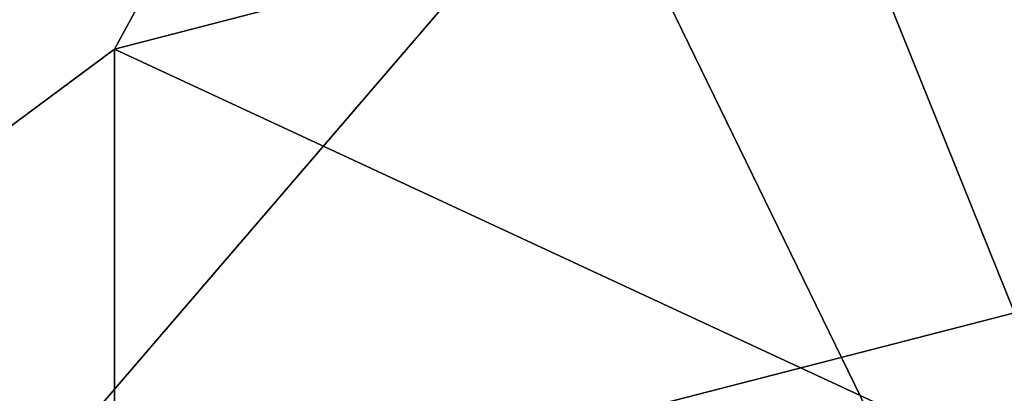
# Model space of a CAD drawing. Header units: millimetres. Extents: x -52 to 102, y -233 to 28.
# Tile 203 of 230: x -6.08 to -0.06, y -205.22 to -202.94. Entities that reach past the tile are written whole.
import ezdxf

# ---------------------------------------------------------------- set-up
doc = ezdxf.new("R2010")
doc.units = ezdxf.units.MM
doc.header["$LTSCALE"] = 52.148148
for name, color, linetype in [('5856', 7, 'CONTINUOUS'), ('5857', 7, 'CONTINUOUS'), ('5872', 7, 'CONTINUOUS'), ('5874', 7, 'CONTINUOUS')]:
    doc.layers.add(name, color=color, linetype=linetype)

msp = doc.modelspace()

# ---------------------------------------------------------------- linework, layer by layer
at = {"layer": '5856', "linetype": 'CONTINUOUS'}
for points in [[(0, -175.7796, 373.7393), (-9.8839, -186.9006, 359.9279), (0, -207.1673, 343.3623), (0, -175.7796, 373.7393)], [(-9.8839, -186.9006, 359.9279), (-9.8839, -208.5391, 333.9104), (0, -207.1673, 343.3623), (-9.8839, -186.9006, 359.9279)]]:
    msp.add_3dface(points, dxfattribs=at)
at = {"layer": '5857', "linetype": 'CONTINUOUS'}
for points in [[(-9.8995, -202.7578, 297.6903), (0, -198.797, 296.629), (-9.8995, -210.3084, 269.5111), (-9.8995, -202.7578, 297.6903)], [(-9.8995, -210.3084, 269.5111), (0, -198.797, 296.629), (0, -206.3476, 268.4498), (-9.8995, -210.3084, 269.5111)]]:
    msp.add_3dface(points, dxfattribs=at)
at = {"layer": '5872', "linetype": 'CONTINUOUS'}
for points in [[(0, -205.6697, 282.5709), (0, -201.6948, 297.4054), (-5.5, -203.1183, 297.7869), (0, -205.6697, 282.5709)], [(-5.5, -203.1183, 297.7869), (-7.7782, -204.8068, 298.2393), (-5.5, -207.0932, 282.9523), (-5.5, -203.1183, 297.7869)], [(0, -205.6697, 282.5709), (-5.5, -203.1183, 297.7869), (-5.5, -207.0932, 282.9523), (0, -205.6697, 282.5709)], [(-7.7782, -204.8068, 298.2393), (-9.5263, -207.0074, 298.829), (-5.5, -207.0932, 282.9523), (-7.7782, -204.8068, 298.2393)]]:
    msp.add_3dface(points, dxfattribs=at)
at = {"layer": '5874', "linetype": 'CONTINUOUS'}
for points in [[(0, -204.7288, 341.6148), (-7.7659, -185.4789, 358.349), (0, -174.1129, 371.2449), (0, -204.7288, 341.6148)], [(-7.7659, -206.7275, 332.8003), (-7.7659, -185.4789, 358.349), (0, -204.7288, 341.6148), (-7.7659, -206.7275, 332.8003)], [(-7.7782, -204.8068, 298.2393), (-5.5, -203.1183, 297.7869), (0, -193.0425, 318.9559), (-7.7782, -204.8068, 298.2393)], [(-7.7782, -193.4532, 324.6658), (-7.7782, -204.8068, 298.2393), (0, -193.0425, 318.9559), (-7.7782, -193.4532, 324.6658)], [(-5.5, -203.1183, 297.7869), (0, -201.6948, 297.4054), (0, -193.0425, 318.9559), (-5.5, -203.1183, 297.7869)], [(0, -222.9452, 303.0995), (-7.7659, -206.7275, 332.8003), (0, -204.7288, 341.6148), (0, -222.9452, 303.0995)]]:
    msp.add_3dface(points, dxfattribs=at)

doc.saveas('drawing.dxf')
